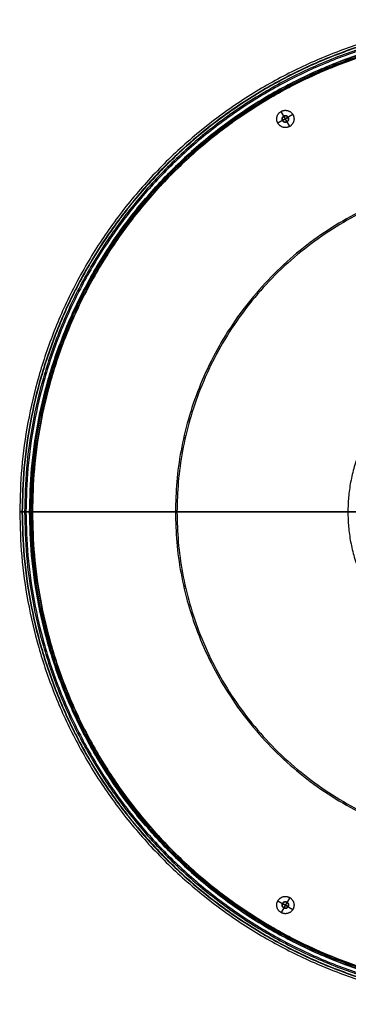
# Model space of a CAD drawing. Header units: millimetres. Extents: x 2889 to 3345, y -179 to 276.
# Tile 1 of 256: x 2889 to 3041, y -179 to 276. Entities that reach past the tile are written whole.
import ezdxf

# ---------------------------------------------------------------- set-up
doc = ezdxf.new("R2010")
doc.units = ezdxf.units.MM
doc.header["$MEASUREMENT"] = 0
doc.layers.add('12-17$4', color=18, linetype='Continuous', true_color=0x000000)

msp = doc.modelspace()

# ---------------------------------------------------------------- linework, layer by layer
at = {"layer": '12-17$4'}
for p, q in [((3015.11, 232.49, 6.13), (3008.18, 228.49, 6.13)), ((3013.65, 227.02, 6.13), (3009.65, 233.95, 6.13)), ((3010.9, 231.79, 9.13), (3009.65, 233.95, 9.13)), ((3015.11, 232.49, 9.13), (3012.95, 231.24, 9.13)), ((3010.35, 229.74, 9.13), (3008.18, 228.49, 9.13)), ((3010.35, 229.74, 17.13), (3012.95, 231.24, 17.13)), ((3012.4, 229.19, 17.13), (3010.9, 231.79, 17.13)), ((3013.65, 227.02, 9.13), (3012.4, 229.19, 9.13)), ((2894.59, 48.53, 11.13), (3325.31, 48.53, 11.13)), ((2894.59, 48.53, 9.13), (3325.31, 48.53, 9.13)), ((3008.18, -131.44, 6.13), (3015.11, -135.44, 6.13)), ((3008.18, -131.44, 9.13), (3010.35, -132.69, 9.13)), ((3013.65, -129.97, 6.13), (3009.65, -136.9, 6.13)), ((3012.4, -132.14, 17.13), (3010.9, -134.74, 17.13)), ((3013.65, -129.97, 9.13), (3012.4, -132.14, 9.13)), ((3010.9, -134.74, 9.13), (3009.65, -136.9, 9.13)), ((3012.95, -134.19, 17.13), (3010.35, -132.69, 17.13)), ((3012.95, -134.19, 9.13), (3015.11, -135.44, 9.13))]:
    msp.add_line(p, q, dxfattribs=at)
for points, weights, degree, knots in [([(2888.79, 48.53, 7.18), (2888.79, 276.44, 7.18), (3116.7, 276.44, 7.18), (3344.61, 276.44, 7.18), (3344.61, 48.53, 7.18), (3344.61, -179.39, 7.18), (3116.7, -179.39, 7.18), (2888.79, -179.39, 7.18), (2888.79, 48.53, 7.18)], [1.06262805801, 0.751391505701, 1.06262805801, 0.751391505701, 1.06262805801, 0.751391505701, 1.06262805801, 0.751391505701, 1.06262805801], 2, [0, 0, 0, 99.875846, 99.875846, 199.751691, 199.751691, 299.627537, 299.627537, 399.503382, 399.503382, 399.503382]), ([(2888.79, 48.53, 7.13), (2888.79, 276.44, 7.13), (3116.7, 276.44, 7.13), (3344.61, 276.44, 7.13), (3344.61, 48.53, 7.13), (3344.61, -179.39, 7.13), (3116.7, -179.39, 7.13), (2888.79, -179.39, 7.13), (2888.79, 48.53, 7.13)], [1.07023351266, 0.756769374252, 1.07023351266, 0.756769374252, 1.07023351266, 0.756769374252, 1.07023351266, 0.756769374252, 1.07023351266], 2, [0, 0, 0, 99.875846, 99.875846, 199.751691, 199.751691, 299.627537, 299.627537, 399.503382, 399.503382, 399.503382]), ([(2889.83, 48.53, 66.73), (2889.83, 275.4, 66.73), (3116.7, 275.4, 66.73), (3343.57, 275.4, 66.73), (3343.57, 48.53, 66.73), (3343.57, -178.35, 66.73), (3116.7, -178.35, 66.73), (2889.83, -178.35, 66.73), (2889.83, 48.53, 66.73)], [1.04757990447, 0.740750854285, 1.04757990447, 0.740750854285, 1.04757990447, 0.740750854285, 1.04757990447, 0.740750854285, 1.04757990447], 2, [0, 0, 0, 99.875846, 99.875846, 199.751691, 199.751691, 299.627537, 299.627537, 399.503382, 399.503382, 399.503382]), ([(2889.99, 48.53, 7.16), (2889.99, 275.24, 7.16), (3116.7, 275.24, 7.16), (3343.41, 275.24, 7.16), (3343.41, 48.53, 7.16), (3343.41, -178.19, 7.16), (3116.7, -178.19, 7.16), (2889.99, -178.19, 7.16), (2889.99, 48.53, 7.16)], [1.06262805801, 0.751391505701, 1.06262805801, 0.751391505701, 1.06262805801, 0.751391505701, 1.06262805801, 0.751391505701, 1.06262805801], 2, [0, 0, 0, 99.875846, 99.875846, 199.751691, 199.751691, 299.627537, 299.627537, 399.503382, 399.503382, 399.503382]), ([(2889.99, 48.53, 7.13), (2889.99, 275.24, 7.13), (3116.7, 275.24, 7.13), (3343.41, 275.24, 7.13), (3343.41, 48.53, 7.13), (3343.41, -178.19, 7.13), (3116.7, -178.19, 7.13), (2889.99, -178.19, 7.13), (2889.99, 48.53, 7.13)], [1.07023351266, 0.756769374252, 1.07023351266, 0.756769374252, 1.07023351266, 0.756769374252, 1.07023351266, 0.756769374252, 1.07023351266], 2, [0, 0, 0, 99.875846, 99.875846, 199.751691, 199.751691, 299.627537, 299.627537, 399.503382, 399.503382, 399.503382]), ([(2891.03, 48.53, 66.7), (2891.03, 274.2, 66.7), (3116.7, 274.2, 66.7), (3342.38, 274.2, 66.7), (3342.38, 48.53, 66.7), (3342.38, -177.15, 66.7), (3116.7, -177.15, 66.7), (2891.03, -177.15, 66.7), (2891.03, 48.53, 66.7)], [1.04757990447, 0.740750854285, 1.04757990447, 0.740750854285, 1.04757990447, 0.740750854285, 1.04757990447, 0.740750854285, 1.04757990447], 2, [0, 0, 0, 99.875846, 99.875846, 199.751691, 199.751691, 299.627537, 299.627537, 399.503382, 399.503382, 399.503382]), ([(2891.69, 48.53, 5.43), (2891.69, 273.54, 5.43), (3116.7, 273.54, 5.43), (3341.71, 273.54, 5.43), (3341.71, 48.53, 5.43), (3341.71, -176.49, 5.43), (3116.7, -176.49, 5.43), (2891.69, -176.49, 5.43), (2891.69, 48.53, 5.43)], [1.07023351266, 0.756769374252, 1.07023351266, 0.756769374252, 1.07023351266, 0.756769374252, 1.07023351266, 0.756769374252, 1.07023351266], 2, [0, 0, 0, 99.875846, 99.875846, 199.751691, 199.751691, 299.627537, 299.627537, 399.503382, 399.503382, 399.503382]), ([(2891.69, 48.53, 4.23), (2891.69, 273.54, 4.23), (3116.7, 273.54, 4.23), (3341.71, 273.54, 4.23), (3341.71, 48.53, 4.23), (3341.71, -176.49, 4.23), (3116.7, -176.49, 4.23), (2891.69, -176.49, 4.23), (2891.69, 48.53, 4.23)], [1.07023351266, 0.756769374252, 1.07023351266, 0.756769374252, 1.07023351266, 0.756769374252, 1.07023351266, 0.756769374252, 1.07023351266], 2, [0, 0, 0, 99.875846, 99.875846, 199.751691, 199.751691, 299.627537, 299.627537, 399.503382, 399.503382, 399.503382]), ([(2893.39, 48.53, 9.13), (2893.39, -174.79, 9.13), (3116.7, -174.79, 9.13), (3340.01, -174.79, 9.13), (3340.01, 48.53, 9.13), (3340.01, 271.84, 9.13), (3116.7, 271.84, 9.13), (2893.39, 271.84, 9.13), (2893.39, 48.53, 9.13)], [1.07023351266, 0.756769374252, 1.07023351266, 0.756769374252, 1.07023351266, 0.756769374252, 1.07023351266, 0.756769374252, 1.07023351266], 2, [-399.503382, -399.503382, -399.503382, -299.627537, -299.627537, -199.751691, -199.751691, -99.875846, -99.875846, 0, 0, 0]), ([(2893.39, 48.53, 7.13), (2893.39, 271.84, 7.13), (3116.7, 271.84, 7.13), (3340.01, 271.84, 7.13), (3340.01, 48.53, 7.13), (3340.01, -174.79, 7.13), (3116.7, -174.79, 7.13), (2893.39, -174.79, 7.13), (2893.39, 48.53, 7.13)], [1.07023351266, 0.756769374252, 1.07023351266, 0.756769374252, 1.07023351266, 0.756769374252, 1.07023351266, 0.756769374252, 1.07023351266], 2, [0, 0, 0, 99.875846, 99.875846, 199.751691, 199.751691, 299.627537, 299.627537, 399.503382, 399.503382, 399.503382]), ([(2893.49, 48.53, 101.31), (2893.49, 271.74, 101.31), (3116.7, 271.74, 101.31), (3339.92, 271.74, 101.31), (3339.92, 48.53, 101.31), (3339.92, -174.69, 101.31), (3116.7, -174.69, 101.31), (2893.49, -174.69, 101.31), (2893.49, 48.53, 101.31)], [1.01793117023, 0.719786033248, 1.01793117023, 0.719786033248, 1.01793117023, 0.719786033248, 1.01793117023, 0.719786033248, 1.01793117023], 2, [0, 0, 0, 99.875846, 99.875846, 199.751691, 199.751691, 299.627537, 299.627537, 399.503382, 399.503382, 399.503382]), ([(2893.97, 48.53, 9.13), (2893.98, -174.2, 9.13), (3116.7, -174.19, 9.13), (3339.41, -174.19, 9.13), (3339.41, 48.53, 9.13), (3339.41, 271.24, 9.13), (3116.7, 271.24, 9.13), (2893.98, 271.25, 9.13), (2893.97, 48.53, 9.13)], [1.03511675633, 0.744143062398, 1.07023351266, 0.756769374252, 1.07023351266, 0.756769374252, 1.07023351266, 0.744143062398, 1.03511675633], 2, [-399.503382, -399.503382, -399.503382, -299.627537, -299.627537, -199.751691, -199.751691, -99.875846, -99.875846, 0, 0, 0]), ([(3338.81, 48.53, 11.13), (3338.81, -173.59, 11.13), (3116.7, -173.59, 11.13), (2894.59, -173.59, 11.13), (2894.59, 48.53, 11.13), (2894.59, 270.64, 11.13), (3116.7, 270.64, 11.13), (3338.81, 270.64, 11.13), (3338.81, 48.53, 11.13)], [1, 0.707106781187, 1, 0.707106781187, 1, 0.707106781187, 1, 0.707106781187, 1], 2, [0, 0, 0, 348.891772, 348.891772, 697.783543, 697.783543, 1046.675315, 1046.675315, 1395.567086, 1395.567086, 1395.567086]), ([(3338.81, 48.53, 9.13), (3338.81, -173.59, 9.13), (3116.7, -173.59, 9.13), (2894.59, -173.59, 9.13), (2894.59, 48.53, 9.13), (2894.59, 270.64, 9.13), (3116.7, 270.64, 9.13), (3338.81, 270.64, 9.13), (3338.81, 48.53, 9.13)], [1, 0.707106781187, 1, 0.707106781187, 1, 0.707106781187, 1, 0.707106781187, 1], 2, [0, 0, 0, 348.891772, 348.891772, 697.783543, 697.783543, 1046.675315, 1046.675315, 1395.567086, 1395.567086, 1395.567086]), ([(3338.81, 48.53, 10.13), (3338.81, -173.59, 10.13), (3116.7, -173.59, 10.13), (2894.59, -173.59, 10.13), (2894.59, 48.53, 10.13), (2894.59, 270.64, 10.13), (3116.7, 270.64, 10.13), (3338.81, 270.64, 10.13), (3338.81, 48.53, 10.13)], [1, 0.707106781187, 1, 0.707106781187, 1, 0.707106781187, 1, 0.707106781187, 1], 2, [0, 0, 0, 348.891772, 348.891772, 697.783543, 697.783543, 1046.675315, 1046.675315, 1395.567086, 1395.567086, 1395.567086]), ([(2894.59, 48.53, 9.13), (2894.59, -173.59, 9.13), (3116.7, -173.59, 9.13), (3338.81, -173.59, 9.13), (3338.81, 48.53, 9.13), (3338.81, 270.64, 9.13), (3116.7, 270.64, 9.13), (2894.59, 270.64, 9.13), (2894.59, 48.53, 9.13)], [1, 0.731516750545, 1.07023351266, 0.756769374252, 1.07023351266, 0.756769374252, 1.07023351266, 0.731516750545, 1], 2, [-399.503382, -399.503382, -399.503382, -299.627537, -299.627537, -199.751691, -199.751691, -99.875846, -99.875846, 0, 0, 0]), ([(2894.59, 48.53, 7.13), (2894.59, 270.64, 7.13), (3116.7, 270.64, 7.13), (3338.81, 270.64, 7.13), (3338.81, 48.53, 7.13), (3338.81, -173.59, 7.13), (3116.7, -173.59, 7.13), (2894.59, -173.59, 7.13), (2894.59, 48.53, 7.13)], [1.07023351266, 0.756769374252, 1.07023351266, 0.756769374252, 1.07023351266, 0.756769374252, 1.07023351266, 0.756769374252, 1.07023351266], 2, [0, 0, 0, 99.875846, 99.875846, 199.751691, 199.751691, 299.627537, 299.627537, 399.503382, 399.503382, 399.503382]), ([(2894.66, 48.53, 101.08), (2894.66, 270.56, 101.08), (3116.7, 270.56, 101.08), (3338.74, 270.56, 101.08), (3338.74, 48.53, 101.08), (3338.74, -173.51, 101.08), (3116.7, -173.51, 101.08), (2894.66, -173.51, 101.08), (2894.66, 48.53, 101.08)], [1.01793117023, 0.719786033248, 1.01793117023, 0.719786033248, 1.01793117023, 0.719786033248, 1.01793117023, 0.719786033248, 1.01793117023], 2, [0, 0, 0, 99.875846, 99.875846, 199.751691, 199.751691, 299.627537, 299.627537, 399.503382, 399.503382, 399.503382]), ([(3009.65, 233.95, 6.13), (3006.18, 231.95, 6.13), (3008.18, 228.49, 6.13), (3010.18, 225.02, 6.13), (3013.65, 227.02, 6.13), (3017.11, 229.02, 6.13), (3015.11, 232.49, 6.13), (3013.11, 235.95, 6.13), (3009.65, 233.95, 6.13)], [1, 0.707106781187, 1, 0.707106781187, 1, 0.707106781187, 1, 0.707106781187, 1], 2, [0, 0, 0, 6.283185, 6.283185, 12.566371, 12.566371, 18.849556, 18.849556, 25.132741, 25.132741, 25.132741]), ([(3009.65, 233.95, 9.13), (3006.18, 231.95, 9.13), (3008.18, 228.49, 9.13), (3010.18, 225.02, 9.13), (3013.65, 227.02, 9.13), (3017.11, 229.02, 9.13), (3015.11, 232.49, 9.13), (3013.11, 235.95, 9.13), (3009.65, 233.95, 9.13)], [1, 0.707106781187, 1, 0.707106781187, 1, 0.707106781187, 1, 0.707106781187, 1], 2, [0, 0, 0, 6.283185, 6.283185, 12.566371, 12.566371, 18.849556, 18.849556, 25.132741, 25.132741, 25.132741]), ([(3009.65, 233.95, 7.63), (3006.18, 231.95, 7.63), (3008.18, 228.49, 7.63), (3010.18, 225.02, 7.63), (3013.65, 227.02, 7.63), (3017.11, 229.02, 7.63), (3015.11, 232.49, 7.63), (3013.11, 235.95, 7.63), (3009.65, 233.95, 7.63)], [1, 0.707106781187, 1, 0.707106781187, 1, 0.707106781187, 1, 0.707106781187, 1], 2, [0, 0, 0, 6.283185, 6.283185, 12.566371, 12.566371, 18.849556, 18.849556, 25.132741, 25.132741, 25.132741]), ([(3010.9, 231.79, 17.13), (3012.2, 232.54, 17.13), (3012.95, 231.24, 17.13), (3013.7, 229.94, 17.13), (3012.4, 229.19, 17.13), (3011.1, 228.44, 17.13), (3010.35, 229.74, 17.13), (3009.6, 231.04, 17.13), (3010.9, 231.79, 17.13)], [1, 0.707106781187, 1, 0.707106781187, 1, 0.707106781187, 1, 0.707106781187, 1], 2, [0, 0, 0, 2.356194, 2.356194, 4.712389, 4.712389, 7.068583, 7.068583, 9.424778, 9.424778, 9.424778]), ([(3010.9, 231.79, 9.13), (3009.6, 231.04, 9.13), (3010.35, 229.74, 9.13), (3011.1, 228.44, 9.13), (3012.4, 229.19, 9.13), (3013.7, 229.94, 9.13), (3012.95, 231.24, 9.13), (3012.2, 232.54, 9.13), (3010.9, 231.79, 9.13)], [1, 0.707106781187, 1, 0.707106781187, 1, 0.707106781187, 1, 0.707106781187, 1], 2, [-9.424778, -9.424778, -9.424778, -7.068583, -7.068583, -4.712389, -4.712389, -2.356194, -2.356194, 0, 0, 0]), ([(3010.9, 231.79, 13.13), (3012.2, 232.54, 13.13), (3012.95, 231.24, 13.13), (3013.7, 229.94, 13.13), (3012.4, 229.19, 13.13), (3011.1, 228.44, 13.13), (3010.35, 229.74, 13.13), (3009.6, 231.04, 13.13), (3010.9, 231.79, 13.13)], [1, 0.707106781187, 1, 0.707106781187, 1, 0.707106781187, 1, 0.707106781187, 1], 2, [0, 0, 0, 2.356194, 2.356194, 4.712389, 4.712389, 7.068583, 7.068583, 9.424778, 9.424778, 9.424778]), ([(3010.9, 231.79, 11.13), (3009.6, 231.04, 11.13), (3010.35, 229.74, 11.13), (3011.1, 228.44, 11.13), (3012.4, 229.19, 11.13), (3013.7, 229.94, 11.13), (3012.95, 231.24, 11.13), (3012.2, 232.54, 11.13), (3010.9, 231.79, 11.13)], [1, 0.707106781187, 1, 0.707106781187, 1, 0.707106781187, 1, 0.707106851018, 0.999999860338], 2, [-9.424778, -9.424778, -9.424778, -7.068583, -7.068583, -4.712389, -4.712389, -2.356194, -2.356194, 0, 0, 0]), ([(3010.9, 231.79, 9.13), (3009.6, 231.04, 9.13), (3010.35, 229.74, 9.13), (3011.1, 228.44, 9.13), (3012.4, 229.19, 9.13), (3013.7, 229.94, 9.13), (3012.95, 231.24, 9.13), (3012.2, 232.54, 9.13), (3010.9, 231.79, 9.13)], [1, 0.707106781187, 1, 0.707106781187, 1, 0.707106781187, 1, 0.707106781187, 1], 2, [-9.424778, -9.424778, -9.424778, -7.068583, -7.068583, -4.712389, -4.712389, -2.356194, -2.356194, 0, 0, 0]), ([(2960.78, 48.53, 209.21), (2960.78, 204.45, 209.21), (3116.7, 204.45, 209.21), (3272.63, 204.45, 209.21), (3272.63, 48.53, 209.21), (3272.63, -107.4, 209.21), (3116.7, -107.4, 209.21), (2960.78, -107.4, 209.21), (2960.78, 48.53, 209.21)], [1.05484655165, 0.745889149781, 1.05484655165, 0.745889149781, 1.05484655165, 0.745889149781, 1.05484655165, 0.745889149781, 1.05484655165], 2, [0, 0, 0, 99.875846, 99.875846, 199.751691, 199.751691, 299.627537, 299.627537, 399.503382, 399.503382, 399.503382]), ([(2961.5, 48.53, 208.25), (2961.5, 203.72, 208.25), (3116.7, 203.72, 208.25), (3271.9, 203.72, 208.25), (3271.9, 48.53, 208.25), (3271.9, -106.67, 208.25), (3116.7, -106.67, 208.25), (2961.5, -106.67, 208.25), (2961.5, 48.53, 208.25)], [1.05484655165, 0.745889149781, 1.05484655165, 0.745889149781, 1.05484655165, 0.745889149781, 1.05484655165, 0.745889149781, 1.05484655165], 2, [0, 0, 0, 99.875846, 99.875846, 199.751691, 199.751691, 299.627537, 299.627537, 399.503382, 399.503382, 399.503382]), ([(3040.56, 48.53, 243.23), (3040.56, 124.66, 243.23), (3116.7, 124.66, 243.23), (3192.84, 124.66, 243.23), (3192.84, 48.53, 243.23), (3192.84, -27.61, 243.23), (3116.7, -27.61, 243.23), (3040.56, -27.61, 243.23), (3040.56, 48.53, 243.23)], [1, 0.707106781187, 1, 0.707106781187, 1, 0.707106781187, 1, 0.707106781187, 1], 2, [0, 0, 0, 99.875846, 99.875846, 199.751691, 199.751691, 299.627537, 299.627537, 399.503382, 399.503382, 399.503382]), ([(3112.7, 48.53, 247), (3108.9, 48.53, 247), (3105.11, 48.53, 247), (3101.31, 48.53, 247), (3097.51, 48.53, 247), (3093.7, 48.53, 247), (3083.2, 48.53, 247), (3072.7, 48.53, 247), (3061.42, 48.53, 245.76), (3050.93, 48.53, 244.88), (3040.56, 48.53, 243.23), (3022.94, 48.53, 240.43), (3005.87, 48.53, 235.47), (2989.64, 48.53, 228.48), (2974.54, 48.53, 219.64), (2960.78, 48.53, 209.21), (2940.19, 48.53, 193.6), (2922.39, 48.53, 174.31), (2908.29, 48.53, 151.9), (2898.55, 48.53, 127.22), (2893.49, 48.53, 101.31), (2892.14, 48.53, 94.41), (2891.1, 48.53, 87.49), (2890.37, 48.53, 80.56), (2889.95, 48.53, 73.63), (2889.83, 48.53, 66.73), (2889.62, 48.53, 54.84), (2889.41, 48.53, 42.89), (2889.21, 48.53, 30.93), (2889, 48.53, 19.01), (2888.79, 48.53, 7.18), (2888.79, 48.53, 7.17), (2888.79, 48.53, 7.16), (2888.79, 48.53, 7.15), (2888.79, 48.53, 7.14), (2888.79, 48.53, 7.13), (2888.79, 48.53, 6.2), (2889.14, 48.53, 5.28), (2889.85, 48.53, 4.58), (2890.76, 48.53, 4.23), (2891.69, 48.53, 4.23), (2892.62, 48.53, 4.23), (2893.54, 48.53, 4.58), (2894.24, 48.53, 5.28), (2894.59, 48.53, 6.2), (2894.59, 48.53, 7.13), (2894.59, 48.53, 7.53), (2894.59, 48.53, 7.93), (2894.59, 48.53, 8.33), (2894.59, 48.53, 8.73), (2894.59, 48.53, 9.13)], [1, 1, 1, 1, 1, 1, 1, 1, 1, 1, 1, 0.998494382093, 1.0032262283, 1.01419553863, 1.03140231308, 1.05484655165, 1.02016767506, 0.999136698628, 0.991753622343, 0.998018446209, 1.01793117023, 1.02222567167, 1.02733779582, 1.03326754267, 1.04001491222, 1.04757990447, 1.04757990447, 1.04908471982, 1.05209435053, 1.0566087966, 1.06262805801, 1.06413023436, 1.065641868, 1.06716295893, 1.06869350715, 1.07023351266, 0.944847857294, 0.882155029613, 0.882155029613, 0.944847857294, 1.07023351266, 0.944847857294, 0.882155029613, 0.882155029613, 0.944847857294, 1.07023351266, 1.05580286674, 1.04156679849, 1.02752268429, 1.01366793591, 1], 5, [19.536606, 19.536606, 19.536606, 19.536606, 19.536606, 19.536606, 112.298132, 112.298132, 112.298132, 112.298132, 112.298132, 407.264027, 407.264027, 407.264027, 407.264027, 407.264027, 766.67755, 766.67755, 766.67755, 766.67755, 766.67755, 1133.687071, 1133.687071, 1133.687071, 1133.687071, 1133.687071, 1233.538345, 1233.538345, 1233.538345, 1233.538345, 1233.538345, 1402.409202, 1402.409202, 1402.409202, 1402.409202, 1402.409202, 1402.517597, 1402.517597, 1402.517597, 1402.517597, 1402.517597, 1411.342962, 1411.342962, 1411.342962, 1411.342962, 1411.342962, 1420.168328, 1420.168328, 1420.168328, 1420.168328, 1420.168328, 1431.405133, 1431.405133, 1431.405133, 1431.405133, 1431.405133, 1431.405133]), ([(3112.7, 48.53, 245.8), (3108.9, 48.53, 245.8), (3105.11, 48.53, 245.8), (3101.31, 48.53, 245.8), (3097.51, 48.53, 245.8), (3093.7, 48.53, 245.8), (3083.2, 48.53, 245.8), (3072.79, 48.53, 245.8), (3061.54, 48.53, 244.57), (3051.05, 48.53, 243.68), (3040.75, 48.53, 242.04), (3023.25, 48.53, 239.26), (3006.29, 48.53, 234.34), (2990.17, 48.53, 227.4), (2975.18, 48.53, 218.62), (2961.5, 48.53, 208.25), (2941.06, 48.53, 192.75), (2923.38, 48.53, 173.59), (2909.37, 48.53, 151.33), (2899.7, 48.53, 126.82), (2894.66, 48.53, 101.08), (2893.32, 48.53, 94.22), (2892.29, 48.53, 87.34), (2891.57, 48.53, 80.45), (2891.15, 48.53, 73.57), (2891.03, 48.53, 66.7), (2890.82, 48.53, 54.82), (2890.61, 48.53, 42.87), (2890.41, 48.53, 30.9), (2890.2, 48.53, 18.99), (2889.99, 48.53, 7.16), (2889.99, 48.53, 7.15), (2889.99, 48.53, 7.15), (2889.99, 48.53, 7.14), (2889.99, 48.53, 7.13), (2889.99, 48.53, 7.13), (2889.99, 48.53, 6.58), (2890.2, 48.53, 6.05), (2890.61, 48.53, 5.63), (2891.15, 48.53, 5.43), (2891.69, 48.53, 5.43), (2892.24, 48.53, 5.43), (2892.77, 48.53, 5.63), (2893.19, 48.53, 6.05), (2893.39, 48.53, 6.58), (2893.39, 48.53, 7.13), (2893.39, 48.53, 7.53), (2893.39, 48.53, 7.93), (2893.39, 48.53, 8.33), (2893.39, 48.53, 8.73), (2893.39, 48.53, 9.13)], [1, 1, 1, 1, 1, 1, 1, 1, 1, 1, 1, 0.998494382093, 1.0032262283, 1.01419553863, 1.03140231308, 1.05484655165, 1.02016767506, 0.999136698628, 0.991753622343, 0.998018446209, 1.01793117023, 1.02222567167, 1.02733779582, 1.03326754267, 1.04001491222, 1.04757990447, 1.04757990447, 1.04908471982, 1.05209435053, 1.0566087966, 1.06262805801, 1.06413023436, 1.065641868, 1.06716295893, 1.06869350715, 1.07023351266, 0.944847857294, 0.882155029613, 0.882155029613, 0.944847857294, 1.07023351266, 0.944847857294, 0.882155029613, 0.882155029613, 0.944847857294, 1.07023351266, 1.07023351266, 1.07023351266, 1.07023351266, 1.07023351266, 1.07023351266], 5, [19.536606, 19.536606, 19.536606, 19.536606, 19.536606, 19.536606, 112.298132, 112.298132, 112.298132, 112.298132, 112.298132, 407.264027, 407.264027, 407.264027, 407.264027, 407.264027, 766.67755, 766.67755, 766.67755, 766.67755, 766.67755, 1133.687071, 1133.687071, 1133.687071, 1133.687071, 1133.687071, 1233.538345, 1233.538345, 1233.538345, 1233.538345, 1233.538345, 1402.409202, 1402.409202, 1402.409202, 1402.409202, 1402.409202, 1402.517597, 1402.517597, 1402.517597, 1402.517597, 1402.517597, 1411.342962, 1411.342962, 1411.342962, 1411.342962, 1411.342962, 1420.168328, 1420.168328, 1420.168328, 1420.168328, 1420.168328, 1431.405133, 1431.405133, 1431.405133, 1431.405133, 1431.405133, 1431.405133]), ([(3009.65, -136.9, 6.13), (3013.11, -138.9, 6.13), (3015.11, -135.44, 6.13), (3017.11, -131.97, 6.13), (3013.65, -129.97, 6.13), (3010.18, -127.97, 6.13), (3008.18, -131.44, 6.13), (3006.18, -134.9, 6.13), (3009.65, -136.9, 6.13)], [1, 0.707106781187, 1, 0.707106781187, 1, 0.707106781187, 1, 0.707106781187, 1], 2, [0, 0, 0, 6.283185, 6.283185, 12.566371, 12.566371, 18.849556, 18.849556, 25.132741, 25.132741, 25.132741]), ([(3009.65, -136.9, 9.13), (3013.11, -138.9, 9.13), (3015.11, -135.44, 9.13), (3017.11, -131.97, 9.13), (3013.65, -129.97, 9.13), (3010.18, -127.97, 9.13), (3008.18, -131.44, 9.13), (3006.18, -134.9, 9.13), (3009.65, -136.9, 9.13)], [1, 0.707106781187, 1, 0.707106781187, 1, 0.707106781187, 1, 0.707106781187, 1], 2, [0, 0, 0, 6.283185, 6.283185, 12.566371, 12.566371, 18.849556, 18.849556, 25.132741, 25.132741, 25.132741]), ([(3009.65, -136.9, 7.63), (3013.11, -138.9, 7.63), (3015.11, -135.44, 7.63), (3017.11, -131.97, 7.63), (3013.65, -129.97, 7.63), (3010.18, -127.97, 7.63), (3008.18, -131.44, 7.63), (3006.18, -134.9, 7.63), (3009.65, -136.9, 7.63)], [1, 0.707106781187, 1, 0.707106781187, 1, 0.707106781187, 1, 0.707106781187, 1], 2, [0, 0, 0, 6.283185, 6.283185, 12.566371, 12.566371, 18.849556, 18.849556, 25.132741, 25.132741, 25.132741]), ([(3010.9, -134.74, 17.13), (3009.6, -133.99, 17.13), (3010.35, -132.69, 17.13), (3011.1, -131.39, 17.13), (3012.4, -132.14, 17.13), (3013.7, -132.89, 17.13), (3012.95, -134.19, 17.13), (3012.2, -135.49, 17.13), (3010.9, -134.74, 17.13)], [1, 0.707106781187, 1, 0.707106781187, 1, 0.707106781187, 1, 0.707106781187, 1], 2, [0, 0, 0, 2.356194, 2.356194, 4.712389, 4.712389, 7.068583, 7.068583, 9.424778, 9.424778, 9.424778]), ([(3010.9, -134.74, 9.13), (3012.2, -135.49, 9.13), (3012.95, -134.19, 9.13), (3013.7, -132.89, 9.13), (3012.4, -132.14, 9.13), (3011.1, -131.39, 9.13), (3010.35, -132.69, 9.13), (3009.6, -133.99, 9.13), (3010.9, -134.74, 9.13)], [1, 0.707106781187, 1, 0.707106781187, 1, 0.707106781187, 1, 0.707106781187, 1], 2, [-9.424778, -9.424778, -9.424778, -7.068583, -7.068583, -4.712389, -4.712389, -2.356194, -2.356194, 0, 0, 0]), ([(3010.9, -134.74, 13.13), (3009.6, -133.99, 13.13), (3010.35, -132.69, 13.13), (3011.1, -131.39, 13.13), (3012.4, -132.14, 13.13), (3013.7, -132.89, 13.13), (3012.95, -134.19, 13.13), (3012.2, -135.49, 13.13), (3010.9, -134.74, 13.13)], [1, 0.707106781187, 1, 0.707106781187, 1, 0.707106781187, 1, 0.707106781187, 1], 2, [0, 0, 0, 2.356194, 2.356194, 4.712389, 4.712389, 7.068583, 7.068583, 9.424778, 9.424778, 9.424778]), ([(3010.9, -134.74, 11.13), (3012.2, -135.49, 11.13), (3012.95, -134.19, 11.13), (3013.7, -132.89, 11.13), (3012.4, -132.14, 11.13), (3011.1, -131.39, 11.13), (3010.35, -132.69, 11.13), (3009.6, -133.99, 11.13), (3010.9, -134.74, 11.13)], [1, 0.707106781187, 1, 0.707106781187, 1, 0.707106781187, 1, 0.707106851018, 0.999999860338], 2, [-9.424778, -9.424778, -9.424778, -7.068583, -7.068583, -4.712389, -4.712389, -2.356194, -2.356194, 0, 0, 0]), ([(3010.9, -134.74, 9.13), (3012.2, -135.49, 9.13), (3012.95, -134.19, 9.13), (3013.7, -132.89, 9.13), (3012.4, -132.14, 9.13), (3011.1, -131.39, 9.13), (3010.35, -132.69, 9.13), (3009.6, -133.99, 9.13), (3010.9, -134.74, 9.13)], [1, 0.707106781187, 1, 0.707106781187, 1, 0.707106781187, 1, 0.707106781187, 1], 2, [-9.424778, -9.424778, -9.424778, -7.068583, -7.068583, -4.712389, -4.712389, -2.356194, -2.356194, 0, 0, 0])]:
    msp.add_rational_spline(points, weights, degree=degree, knots=knots, dxfattribs=at)
for points in [[(3009.65, 233.95, 6.13), (3009.65, 233.95, 7.63), (3009.65, 233.95, 9.13)], [(3015.11, 232.49, 6.13), (3015.11, 232.49, 7.63), (3015.11, 232.49, 9.13)], [(3008.18, 228.49, 6.13), (3008.18, 228.49, 7.63), (3008.18, 228.49, 9.13)], [(3010.35, 229.74, 17.13), (3010.35, 229.74, 13.13), (3010.35, 229.74, 9.13)], [(3010.35, 229.74, 11.13), (3010.35, 229.74, 10.13), (3010.35, 229.74, 9.13)], [(3010.9, 231.79, 17.13), (3010.9, 231.79, 13.13), (3010.9, 231.79, 9.13)], [(3010.9, 231.79, 11.13), (3010.9, 231.79, 10.13), (3010.9, 231.79, 9.13)], [(3012.4, 229.19, 17.13), (3012.4, 229.19, 13.13), (3012.4, 229.19, 9.13)], [(3012.4, 229.19, 11.13), (3012.4, 229.19, 10.13), (3012.4, 229.19, 9.13)], [(3012.95, 231.24, 17.13), (3012.95, 231.24, 13.13), (3012.95, 231.24, 9.13)], [(3012.95, 231.24, 11.13), (3012.95, 231.24, 10.13), (3012.95, 231.24, 9.13)], [(3013.65, 227.02, 6.13), (3013.65, 227.02, 7.63), (3013.65, 227.02, 9.13)], [(2894.59, 48.53, 11.13), (2894.59, 48.53, 10.13), (2894.59, 48.53, 9.13)], [(3008.18, -131.44, 6.13), (3008.18, -131.44, 7.63), (3008.18, -131.44, 9.13)], [(3012.4, -132.14, 17.13), (3012.4, -132.14, 13.13), (3012.4, -132.14, 9.13)], [(3012.4, -132.14, 11.13), (3012.4, -132.14, 10.13), (3012.4, -132.14, 9.13)], [(3013.65, -129.97, 6.13), (3013.65, -129.97, 7.63), (3013.65, -129.97, 9.13)], [(3010.35, -132.69, 17.13), (3010.35, -132.69, 13.13), (3010.35, -132.69, 9.13)], [(3010.35, -132.69, 11.13), (3010.35, -132.69, 10.13), (3010.35, -132.69, 9.13)], [(3010.9, -134.74, 17.13), (3010.9, -134.74, 13.13), (3010.9, -134.74, 9.13)], [(3010.9, -134.74, 11.13), (3010.9, -134.74, 10.13), (3010.9, -134.74, 9.13)], [(3012.95, -134.19, 17.13), (3012.95, -134.19, 13.13), (3012.95, -134.19, 9.13)], [(3012.95, -134.19, 11.13), (3012.95, -134.19, 10.13), (3012.95, -134.19, 9.13)], [(3015.11, -135.44, 6.13), (3015.11, -135.44, 7.63), (3015.11, -135.44, 9.13)], [(3009.65, -136.9, 6.13), (3009.65, -136.9, 7.63), (3009.65, -136.9, 9.13)]]:
    msp.add_open_spline(points, degree=2, dxfattribs=at)
msp.add_rational_spline([(2893.39, 48.53, 9.13), (2893.97, 48.53, 9.13), (2894.59, 48.53, 9.13)], [1.07023351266, 1.03511675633, 1], degree=2, dxfattribs=at)

doc.saveas('drawing.dxf')
